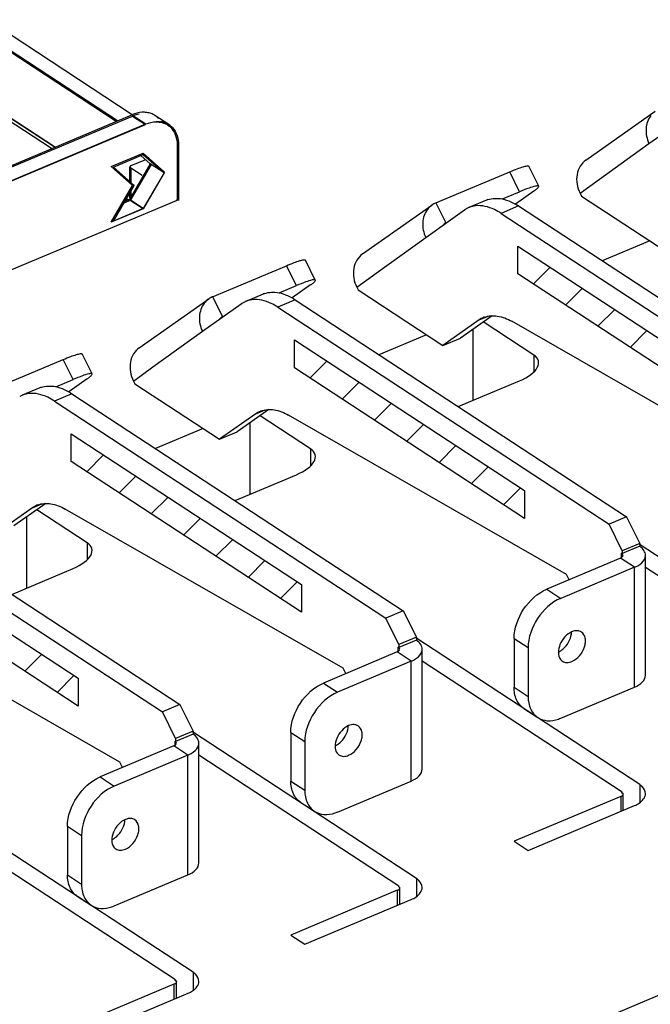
# Model space of a CAD drawing. Header units: millimetres. Extents: x 0 to 4620, y -1280 to 3267.
# Tile 97 of 103: x 3404 to 3481, y 1992 to 2112. Entities that reach past the tile are written whole.
import ezdxf

# ---------------------------------------------------------------- set-up
doc = ezdxf.new("R2010")
doc.units = ezdxf.units.MM
doc.header["$LTSCALE"] = 254.1
doc.layers.get('0').update_dxf_attribs({"linetype": 'CONTINUOUS'})
doc.layers.add('03___PRT_ALL_CURVES', color=7, linetype='CONTINUOUS')

msp = doc.modelspace()

# ---------------------------------------------------------------- linework, layer by layer
at = {"color": 7, "linetype": 'Continuous'}
for p, q in [((3389.14, 2119.37), (3417.8, 2100.58)), ((3415.84, 2099.71), (3393.33, 2114.47)), ((3407.93, 2096.38), (3384.99, 2111.42)), ((3385.48, 2111.55), (3408.35, 2096.56)), ((3394.42, 2090.52), (3417.83, 2100.37)), ((3417.83, 2100.37), (3419.4, 2099.34)), ((3417.52, 2092.33), (3417.52, 2094.14)), ((3420.13, 2094.46), (3417.56, 2090.04)), ((3417.67, 2094.3), (3419.45, 2095.05)), ((3419.02, 2093.08), (3417.61, 2094.01)), ((3417.61, 2094.01), (3417.61, 2092.25)), ((3417.33, 2090.67), (3417.52, 2090.55)), ((3417.52, 2090.32), (3417.52, 2091)), ((3417.61, 2091.15), (3417.61, 2090.47)), ((3392.54, 2077.15), (3423.2, 2090.05)), ((3417.56, 2090.04), (3416.77, 2089.71)), ((3417.05, 2090.19), (3417.19, 2090.1)), ((3419.12, 2089.01), (3417.56, 2090.04)), ((3481.1, 2085.09), (3475.29, 2082.64)), ((3464.97, 2084.45), (3493.11, 2066.01)), ((3464.97, 2081.05), (3464.97, 2084.45)), ((3493.11, 2062.6), (3464.97, 2081.05)), ((3466.92, 2071.11), (3460.74, 2075.16)), ((3459.47, 2074.26), (3459.47, 2065.54)), ((3437.66, 2072.96), (3465.79, 2054.51)), ((3437.66, 2069.55), (3437.66, 2072.96)), ((3453.79, 2073.6), (3447.97, 2071.15)), ((3466.92, 2071.11), (3466.92, 2069.03)), ((3465.79, 2051.11), (3437.66, 2069.55)), ((3457.68, 2064.79), (3465.18, 2067.94)), ((3439.6, 2059.62), (3433.43, 2063.66)), ((3426.47, 2062.11), (3420.66, 2059.66)), ((3432.16, 2062.77), (3432.16, 2054.05)), ((3410.34, 2061.47), (3438.48, 2043.02)), ((3410.34, 2058.06), (3410.34, 2061.47)), ((3439.6, 2059.62), (3439.6, 2057.54)), ((2881.21, 1739.87), (3638.23, 2058.38)), ((3438.48, 2039.62), (3410.34, 2058.06)), ((3430.37, 2053.29), (3437.87, 2056.45)), ((3465.79, 2054.51), (3465.79, 2051.11)), ((3412.29, 2048.12), (3406.11, 2052.17)), ((3404.84, 2051.28), (3404.84, 2042.55)), ((3383.03, 2049.97), (3411.16, 2031.53)), ((3412.29, 2048.12), (3412.29, 2046.04)), ((3507.19, 2030.01), (3479.81, 2047.96)), ((3411.16, 2028.12), (3383.03, 2046.57)), ((3403.05, 2041.8), (3410.55, 2044.96)), ((3480.57, 2045.15), (3505.04, 2029.11)), ((3438.48, 2043.02), (3438.48, 2039.62)), ((3479.87, 2018.52), (3452.49, 2036.47)), ((3453.26, 2033.66), (3477.73, 2017.61)), ((3411.16, 2031.53), (3411.16, 2028.12)), ((3452.56, 2007.02), (3425.18, 2024.97)), ((3425.94, 2022.16), (3450.41, 2006.12)), ((3479.87, 2018.52), (3479.87, 2016.3)), ((3477.54, 2017.07), (3464.51, 2011.59)), ((3477.54, 2017.07), (3477.54, 2015.22)), ((3477.84, 2015.35), (3477.84, 2017.4)), ((3466.22, 2010.46), (3479.25, 2015.94)), ((3425.24, 1995.53), (3397.86, 2013.48)), ((3464.51, 2011.59), (3466.22, 2010.46)), ((3398.63, 2010.67), (3423.1, 1994.63)), ((3452.56, 2007.02), (3452.56, 2004.8)), ((3450.22, 2005.58), (3437.19, 2000.09)), ((3450.22, 2005.58), (3450.22, 2003.73)), ((3450.52, 2003.86), (3450.52, 2005.91)), ((3438.91, 1998.97), (3451.93, 2004.45)), ((3437.19, 2000.09), (3438.91, 1998.97)), ((3425.24, 1995.53), (3425.24, 1993.31)), ((3422.9, 1994.08), (3409.88, 1988.6)), ((3422.9, 1994.08), (3422.9, 1992.24)), ((3423.21, 1992.37), (3423.21, 1994.41)), ((3411.59, 1987.48), (3424.62, 1992.96))]:
    msp.add_line(p, q, dxfattribs=at)
at = {"color": 6, "linetype": 'Continuous'}
for p, q in [((3416.01, 2099.78), (3393.37, 2114.62)), ((3385.36, 2111.67), (3408.39, 2096.57)), ((3394.35, 2090.67), (3417.76, 2100.52)), ((3417.76, 2100.52), (3419.47, 2099.4)), ((3422.28, 2099.32), (3420.57, 2100.44)), ((3473.29, 2094.98), (3481.78, 2100.97)), ((3481, 2097.01), (3485.75, 2100.36)), ((3396.06, 2089.55), (3419.47, 2099.4)), ((3423.35, 2096.8), (3423.47, 2096.72)), ((3423.47, 2096.72), (3423.47, 2090.05)), ((3474.95, 2092.64), (3481, 2097.01)), ((3415.49, 2094.11), (3419.15, 2095.65)), ((3418.86, 2095.53), (3419.98, 2094.54)), ((3419.15, 2095.65), (3419.05, 2095.72)), ((3419.15, 2095.65), (3421.69, 2093.42)), ((3419.98, 2094.54), (3417.44, 2090.17)), ((3421.69, 2093.42), (3419.98, 2094.54)), ((3467.51, 2091.78), (3466.3, 2094.22)), ((3418.03, 2091.88), (3415.49, 2094.11)), ((3421.69, 2093.42), (3419.15, 2089.05)), ((3454.94, 2089.74), (3463.97, 2093.54)), ((3465.18, 2091.1), (3463.97, 2093.54)), ((3415.49, 2087.51), (3418.03, 2091.88)), ((3418.03, 2091.88), (3417.9, 2091.97)), ((3472.57, 2090.92), (3474.95, 2092.64)), ((3417.35, 2090.7), (3417.52, 2090.59)), ((3463.09, 2090.22), (3465.18, 2091.1)), ((3466.92, 2091.18), (3464.66, 2089.59)), ((3472.57, 2090.92), (3472.73, 2090.58)), ((3472.73, 2090.58), (3483.11, 2083.77)), ((3417.44, 2090.17), (3416.91, 2089.95)), ((3417.09, 2090.26), (3417.27, 2090.15)), ((3419.15, 2089.05), (3417.44, 2090.17)), ((3445.98, 2083.49), (3454.46, 2089.48)), ((3454.94, 2089.74), (3456.15, 2087.3)), ((3461.12, 2090.08), (3458.98, 2089.18)), ((3465.05, 2089.36), (3462.91, 2088.46)), ((3465.05, 2089.36), (3505.58, 2062.79)), ((3419.15, 2089.05), (3415.49, 2087.51)), ((3453.69, 2085.52), (3458.43, 2088.87)), ((3462.91, 2088.46), (3503.44, 2061.89)), ((3415.49, 2087.51), (3415.36, 2087.59)), ((3455.96, 2087.16), (3456.15, 2087.3)), ((3456.15, 2087.3), (3456.3, 2087.36)), ((3447.63, 2081.14), (3453.69, 2085.52)), ((3440.19, 2080.29), (3438.98, 2082.73)), ((3427.63, 2078.25), (3436.66, 2082.05)), ((3437.87, 2079.61), (3436.66, 2082.05)), ((3445.25, 2079.42), (3447.63, 2081.14)), ((3439.6, 2079.69), (3437.35, 2078.1)), ((3433.81, 2078.58), (3431.67, 2077.68)), ((3435.77, 2078.73), (3437.87, 2079.61)), ((3445.25, 2079.42), (3445.42, 2079.08)), ((3445.42, 2079.08), (3455.8, 2072.28)), ((3418.66, 2072), (3427.15, 2077.99)), ((3426.37, 2074.03), (3431.12, 2077.38)), ((3427.63, 2078.25), (3428.84, 2075.81)), ((3437.73, 2077.87), (3435.59, 2076.97)), ((3437.73, 2077.87), (3478.26, 2051.3)), ((3435.59, 2076.97), (3476.12, 2050.4)), ((3428.64, 2075.67), (3428.84, 2075.81)), ((3428.84, 2075.81), (3428.98, 2075.87)), ((3460.23, 2075.41), (3455.8, 2072.28)), ((3461.84, 2075.93), (3457.94, 2073.18)), ((3460.23, 2075.41), (3461.35, 2075.88)), ((3498.22, 2055.74), (3464.23, 2075.24)), ((3420.32, 2069.65), (3426.37, 2074.03)), ((3455.8, 2072.28), (3457.94, 2073.18)), ((3412.88, 2068.79), (3411.67, 2071.24)), ((3400.31, 2066.76), (3409.34, 2070.56)), ((3410.55, 2068.12), (3409.34, 2070.56)), ((3417.94, 2067.93), (3420.32, 2069.65)), ((3408.46, 2067.23), (3410.55, 2068.12)), ((3412.29, 2068.2), (3410.03, 2066.61)), ((3417.94, 2067.93), (3418.1, 2067.59)), ((3406.49, 2067.09), (3404.35, 2066.19)), ((3418.1, 2067.59), (3428.48, 2060.79)), ((3410.42, 2066.37), (3408.28, 2065.47)), ((3408.28, 2065.47), (3448.81, 2038.9)), ((3410.42, 2066.37), (3450.95, 2039.8)), ((3434.52, 2064.44), (3430.62, 2061.69)), ((3432.92, 2063.92), (3434.04, 2064.39)), ((3432.92, 2063.92), (3428.48, 2060.79)), ((3470.91, 2044.25), (3436.91, 2063.74)), ((3428.48, 2060.79), (3430.62, 2061.69)), ((3383.1, 2054.88), (3423.63, 2028.31)), ((3380.96, 2053.98), (3421.49, 2027.41)), ((3405.6, 2052.42), (3401.17, 2049.29)), ((3407.21, 2052.94), (3403.31, 2050.19)), ((3405.6, 2052.42), (3406.72, 2052.89)), ((3443.59, 2032.76), (3409.6, 2052.25)), ((3478.26, 2051.3), (3476.12, 2050.4)), ((3478.26, 2051.3), (3479.87, 2048.05)), ((3477.73, 2047.15), (3476.12, 2050.4)), ((3479.87, 2048.05), (3477.73, 2047.15)), ((3479.87, 2047.69), (3477.73, 2046.79)), ((3477.73, 2047.15), (3477.73, 2046.79)), ((3479.87, 2048.05), (3479.87, 2047.69)), ((3477.53, 2046.24), (3468.5, 2042.44)), ((3479.24, 2045.12), (3477.53, 2046.24)), ((3477.73, 2046.79), (3477.66, 2046.84)), ((3477.66, 2046.31), (3477.66, 2046.84)), ((3480.57, 2031.9), (3480.57, 2046.57)), ((3479.24, 2045.12), (3470.21, 2041.32)), ((3479.24, 2030.45), (3479.24, 2045.12)), ((3471.23, 2043.59), (3470.91, 2044.25)), ((3468.5, 2042.44), (3470.21, 2041.32)), ((3416.28, 2021.26), (3382.28, 2040.76)), ((3450.95, 2039.8), (3448.81, 2038.9)), ((3450.42, 2035.66), (3448.81, 2038.9)), ((3450.95, 2039.8), (3452.55, 2036.56)), ((3452.55, 2036.56), (3450.42, 2035.66)), ((3452.55, 2036.56), (3452.55, 2036.2)), ((3464.5, 2036.4), (3466.22, 2035.28)), ((3464.5, 2036.4), (3464.5, 2030.45)), ((3450.42, 2035.3), (3450.34, 2035.35)), ((3450.34, 2034.82), (3450.34, 2035.35)), ((3452.55, 2036.2), (3450.42, 2035.3)), ((3450.42, 2035.66), (3450.42, 2035.3)), ((3453.26, 2020.41), (3453.26, 2035.08)), ((3466.22, 2035.28), (3466.22, 2029.32)), ((3450.22, 2034.75), (3441.19, 2030.95)), ((3451.93, 2033.62), (3450.22, 2034.75)), ((3451.93, 2033.62), (3442.9, 2029.83)), ((3443.92, 2032.1), (3443.59, 2032.76)), ((3451.93, 2018.95), (3451.93, 2033.62)), ((3441.19, 2030.95), (3442.9, 2029.83)), ((3464.5, 2030.45), (3466.22, 2029.32)), ((3470.21, 2026.65), (3479.24, 2030.45)), ((3423.63, 2028.31), (3421.49, 2027.41)), ((3423.63, 2028.31), (3425.24, 2025.07)), ((3465.69, 2027.85), (3467.41, 2026.72)), ((3423.1, 2024.17), (3421.49, 2027.41)), ((3425.24, 2025.07), (3423.1, 2024.17)), ((3425.24, 2024.7), (3423.1, 2023.8)), ((3425.24, 2025.07), (3425.24, 2024.7)), ((3437.19, 2024.91), (3438.9, 2023.79)), ((3437.19, 2024.91), (3437.19, 2018.95)), ((3422.9, 2023.25), (3413.87, 2019.46)), ((3424.61, 2022.13), (3422.9, 2023.25)), ((3423.1, 2023.8), (3423.03, 2023.85)), ((3423.03, 2023.32), (3423.03, 2023.85)), ((3423.1, 2024.17), (3423.1, 2023.8)), ((3425.94, 2008.92), (3425.94, 2023.59)), ((3438.9, 2023.79), (3438.9, 2017.83)), ((3424.61, 2022.13), (3415.58, 2018.33)), ((3424.61, 2007.46), (3424.61, 2022.13)), ((3416.6, 2020.61), (3416.28, 2021.26)), ((3413.87, 2019.46), (3415.58, 2018.33)), ((3437.19, 2018.95), (3438.9, 2017.83)), ((3442.9, 2015.15), (3451.93, 2018.95)), ((3438.38, 2016.35), (3440.09, 2015.23)), ((3409.87, 2013.42), (3411.59, 2012.29)), ((3409.87, 2013.42), (3409.87, 2007.46)), ((3411.59, 2012.29), (3411.59, 2006.34)), ((3409.87, 2007.46), (3411.59, 2006.34)), ((3415.58, 2003.66), (3424.61, 2007.46)), ((3411.06, 2004.86), (3412.78, 2003.74))]:
    msp.add_line(p, q, dxfattribs=at)
at = {"color": 3, "linetype": 'Continuous'}
for p, q in [((3395.98, 2089.49), (3419.4, 2099.34)), ((3423.3, 2096.73), (3423.3, 2090.05)), ((3415.22, 2094.18), (3419.12, 2095.82)), ((3419.12, 2095.82), (3421.74, 2093.52)), ((3417.84, 2091.88), (3415.22, 2094.18)), ((3421.74, 2093.52), (3419.12, 2089.01)), ((3415.22, 2087.37), (3417.84, 2091.88)), ((3419.12, 2089.01), (3415.22, 2087.37))]:
    msp.add_line(p, q, dxfattribs=at)
at = {"color": 2, "linetype": 'Continuous'}
for p, q in [((3466.86, 2079.81), (3468.92, 2081.86)), ((3470.81, 2077.22), (3472.87, 2079.28)), ((3474.76, 2074.63), (3476.81, 2076.69)), ((3478.7, 2072.05), (3480.76, 2074.1)), ((3439.55, 2068.31), (3441.61, 2070.37)), ((3443.5, 2065.73), (3445.55, 2067.78)), ((3447.44, 2063.14), (3449.5, 2065.2)), ((3451.39, 2060.55), (3453.44, 2062.61)), ((3455.34, 2057.97), (3457.39, 2060.02)), ((3412.23, 2056.82), (3414.29, 2058.88)), ((3459.28, 2055.38), (3461.34, 2057.43)), ((3416.18, 2054.23), (3418.24, 2056.29)), ((3463.23, 2052.79), (3465.28, 2054.85)), ((3420.13, 2051.65), (3422.18, 2053.7)), ((3424.07, 2049.06), (3426.13, 2051.12)), ((3428.02, 2046.47), (3430.08, 2048.53)), ((3431.97, 2043.89), (3434.02, 2045.94)), ((3435.91, 2041.3), (3437.97, 2043.35)), ((3404.65, 2032.39), (3406.71, 2034.45)), ((3408.6, 2029.81), (3410.65, 2031.86))]:
    msp.add_line(p, q, dxfattribs=at)
at = {"color": 6, "linetype": 'Continuous'}
for centre, radius, start, end in [((3419.31, 2098.52), 2.3, 56.7968, 69.6011), ((3419.32, 2098.54), 2.27, 54.1484, 56.7459), ((3419.3, 2098.51), 2.31, 42.806, 54.1024), ((3420.95, 2097.17), 2.54, 74.0897, 82.3667), ((3420.99, 2097.32), 2.38, 69.6049, 74.0415), ((3421.02, 2097.39), 2.3, 59.3609, 69.604), ((3421.03, 2097.42), 2.27, 56.7463, 59.3273), ((3421.01, 2097.39), 2.31, 42.8086, 56.6788), ((3455.91, 2087.43), 2.51, 125.1688, 127.909), ((3455.93, 2087.41), 2.53, 114.275, 125.1472), ((3455.93, 2087.4), 2.54, 112.8167, 114.2728), ((3460.11, 2086.5), 2.9, 104.2364, 110.7185), ((3460.13, 2086.38), 3.02, 96.7013, 104.2031), ((3462.24, 2087.43), 2.87, 109.4882, 112.8136), ((3460.16, 2086.43), 2.99, 123.5305, 125.2066), ((3460.13, 2086.47), 2.94, 120.0308, 123.5341), ((3460.1, 2086.52), 2.88, 112.83, 120.0326), ((3460.1, 2086.53), 2.87, 110.7327, 112.8147), ((3456.38, 2086.77), 0.579, 112.8329, 125.0886), ((3434.92, 2075.94), 2.87, 109.4882, 112.8136), ((3428.59, 2075.94), 2.51, 125.1688, 127.909), ((3428.61, 2075.92), 2.53, 114.275, 125.1472), ((3428.61, 2075.91), 2.54, 112.8167, 114.2728), ((3432.84, 2074.93), 2.99, 123.5305, 125.2066), ((3432.82, 2074.97), 2.94, 120.0308, 123.5341), ((3432.79, 2075.02), 2.88, 112.83, 120.0326), ((3432.78, 2075.04), 2.87, 110.7327, 112.8147), ((3432.79, 2075.01), 2.9, 104.2364, 110.7185), ((3432.82, 2074.89), 3.02, 96.7013, 104.2031), ((3429.06, 2075.28), 0.579, 112.8329, 125.0886), ((3461.88, 2073.08), 2.85, 112.8857, 125.2393), ((3461.85, 2073.13), 2.8, 110.7031, 112.815), ((3405.5, 2063.4), 3.02, 96.7013, 104.2031), ((3407.61, 2064.45), 2.87, 109.4882, 112.8136), ((3405.47, 2063.53), 2.88, 112.83, 120.0326), ((3405.47, 2063.55), 2.87, 110.7327, 112.8147), ((3405.48, 2063.52), 2.9, 104.2364, 110.7185), ((3434.56, 2061.59), 2.85, 112.8857, 125.2393), ((3434.54, 2061.63), 2.8, 110.7031, 112.815), ((3407.25, 2050.09), 2.85, 112.8857, 125.2393), ((3407.22, 2050.14), 2.8, 110.7031, 112.815), ((3479.56, 2046.58), 1.01, 346.3283, 353.2675), ((3479.59, 2046.57), 0.987, 353.2898, 359.9937), ((3469.37, 2037.24), 2.16, 352.7745, 358.9189), ((3452.27, 2035.08), 0.987, 353.2898, 359.9937), ((3452.25, 2035.08), 1.01, 346.3283, 353.2675), ((3468.65, 2028.62), 2.27, 230.0506, 234.3002), ((3468.65, 2028.61), 2.26, 234.3035, 236.7499), ((3468.47, 2030.78), 4.48, 288.9329, 292.8425), ((3442.05, 2025.74), 2.16, 352.7745, 358.9189), ((3424.93, 2023.59), 1.01, 346.3283, 353.2675), ((3424.96, 2023.59), 0.987, 353.2898, 359.9937), ((3441.34, 2017.13), 2.27, 230.0506, 234.3002), ((3441.33, 2017.12), 2.26, 234.3035, 236.7499), ((3441.16, 2019.29), 4.48, 288.9329, 292.8425), ((3414.74, 2014.25), 2.16, 352.7745, 358.9189), ((3414.02, 2005.64), 2.27, 230.0506, 234.3002), ((3414.02, 2005.63), 2.26, 234.3035, 236.7499), ((3413.84, 2007.79), 4.48, 288.9329, 292.8425)]:
    msp.add_arc(centre, radius, start, end, dxfattribs=at)
at = {"color": 3, "linetype": 'Continuous'}
msp.add_arc((3420.93, 2097.42), 2.21, 56.7546, 62.3439, dxfattribs=at)
at = {"color": 7, "linetype": 'Continuous'}
for centre in [(3462.92, 2069.43), (3435.61, 2057.93), (3408.29, 2046.44)]:
    msp.add_ellipse(centre, major_axis=(4.57, 0.92), ratio=0.447279, start_param=5.138283, end_param=6.709079, dxfattribs=at)
at = {"color": 6, "linetype": 'Continuous'}
for points in [[(3419, 2100.83), (3418.57, 2100.8), (3418.15, 2100.68), (3417.76, 2100.52)], [(3419.57, 2100.81), (3419.38, 2100.83), (3419.19, 2100.84), (3419, 2100.83)], [(3420.11, 2100.67), (3419.94, 2100.74), (3419.76, 2100.78), (3419.57, 2100.81)], [(3419.47, 2099.4), (3419.86, 2099.56), (3420.29, 2099.67), (3420.71, 2099.7)], [(3420.71, 2099.7), (3420.9, 2099.72), (3421.1, 2099.71), (3421.29, 2099.68)], [(3422.71, 2098.96), (3422.83, 2098.83), (3422.94, 2098.67), (3423.03, 2098.52)], [(3423.03, 2098.52), (3423.23, 2098.17), (3423.36, 2097.78), (3423.42, 2097.39)], [(3423.42, 2097.39), (3423.45, 2097.17), (3423.47, 2096.94), (3423.47, 2096.72)], [(3454.37, 2089.41), (3454.2, 2089.27), (3454.04, 2089.12), (3453.91, 2088.94)], [(3456.05, 2087.24), (3455.98, 2087.2), (3455.93, 2087.14), (3455.89, 2087.07)], [(3427.05, 2077.92), (3426.88, 2077.78), (3426.73, 2077.62), (3426.59, 2077.45)], [(3428.73, 2075.75), (3428.67, 2075.7), (3428.61, 2075.65), (3428.57, 2075.58)], [(3480.46, 2046.09), (3480.49, 2046.17), (3480.53, 2046.25), (3480.55, 2046.34)], [(3472.75, 2037.19), (3472.66, 2037.24), (3472.57, 2037.28), (3472.48, 2037.31)], [(3453.14, 2034.6), (3453.18, 2034.68), (3453.21, 2034.76), (3453.23, 2034.84)], [(3470.18, 2033.84), (3470.25, 2033.76), (3470.32, 2033.68), (3470.41, 2033.63)], [(3466.86, 2027.22), (3466.96, 2027.1), (3467.07, 2026.98), (3467.19, 2026.88)], [(3445.43, 2025.7), (3445.35, 2025.75), (3445.26, 2025.79), (3445.16, 2025.82)], [(3425.83, 2023.11), (3425.86, 2023.19), (3425.9, 2023.27), (3425.92, 2023.35)], [(3442.87, 2022.35), (3442.93, 2022.26), (3443.01, 2022.19), (3443.1, 2022.13)], [(3439.55, 2015.73), (3439.65, 2015.61), (3439.76, 2015.49), (3439.88, 2015.39)], [(3418.12, 2014.2), (3418.03, 2014.26), (3417.94, 2014.3), (3417.85, 2014.33)], [(3415.55, 2010.85), (3415.62, 2010.77), (3415.69, 2010.7), (3415.78, 2010.64)], [(3412.23, 2004.24), (3412.33, 2004.11), (3412.44, 2004), (3412.56, 2003.9)]]:
    msp.add_open_spline(points, degree=3, dxfattribs=at)
at = {"color": 7, "linetype": 'Continuous'}
msp.add_open_spline([(3418.66, 2100.62), (3418.38, 2100.57), (3418.1, 2100.48), (3417.83, 2100.37)], degree=3, dxfattribs=at)
at = {"color": 6, "linetype": 'Continuous'}
for points, knots in [([(3481.22, 2100.43), (3480.88, 2099.98), (3480.48, 2098.78), (3480.74, 2097.58), (3481, 2097.01)], [0, 0, 0, 0, 0.47786, 1, 1, 1, 1]), ([(3463.97, 2093.54), (3464.28, 2093.67), (3464.82, 2093.89), (3465.53, 2094.14), (3465.98, 2094.25), (3466.21, 2094.27), (3466.28, 2094.24), (3466.3, 2094.22)], [0, 0, 0, 0, 0.404833, 0.715492, 0.914162, 0.969465, 1, 1, 1, 1]), ([(3473.29, 2094.98), (3473.01, 2094.78), (3472.51, 2094.25), (3472, 2092.83), (3472.22, 2091.61), (3472.57, 2090.92)], [0, 0, 0, 0, 0.233494, 0.477137, 1, 1, 1, 1]), ([(3467.13, 2091.79), (3466.85, 2091.73), (3466.2, 2091.51), (3465.56, 2091.26), (3465.18, 2091.1)], [0, 0, 0, 0, 0.40343, 1, 1, 1, 1]), ([(3467.35, 2091.82), (3467.33, 2091.82), (3467.26, 2091.81), (3467.18, 2091.8), (3467.13, 2091.79)], [0, 0, 0, 0, 0.210477, 1, 1, 1, 1]), ([(3467.51, 2091.78), (3467.5, 2091.79), (3467.46, 2091.83), (3467.39, 2091.82), (3467.35, 2091.82)], [0, 0, 0, 0, 0.167818, 1, 1, 1, 1]), ([(3467.39, 2091.57), (3467.43, 2091.6), (3467.49, 2091.66), (3467.52, 2091.75), (3467.51, 2091.78)], [0, 0, 0, 0, 0.655332, 1, 1, 1, 1]), ([(3466.92, 2091.18), (3466.97, 2091.22), (3467.13, 2091.34), (3467.29, 2091.47), (3467.39, 2091.57)], [0, 0, 0, 0, 0.305982, 1, 1, 1, 1]), ([(3462.91, 2088.46), (3462.65, 2088.63), (3461.7, 2089.18), (3460.56, 2089.48), (3459.78, 2089.38)], [0, 0, 0, 0, 0.284553, 1, 1, 1, 1]), ([(3461.28, 2090.14), (3461.84, 2090.33), (3463.23, 2090.35), (3464.44, 2089.75), (3465.05, 2089.36)], [0, 0, 0, 0, 0.452057, 1, 1, 1, 1]), ([(3453.91, 2088.94), (3453.56, 2088.49), (3453.16, 2087.29), (3453.43, 2086.08), (3453.69, 2085.52)], [0, 0, 0, 0, 0.47786, 1, 1, 1, 1]), ([(3445.98, 2083.49), (3445.69, 2083.29), (3445.2, 2082.75), (3444.68, 2081.34), (3444.91, 2080.12), (3445.25, 2079.42)], [0, 0, 0, 0, 0.233494, 0.477137, 1, 1, 1, 1]), ([(3436.66, 2082.05), (3436.96, 2082.18), (3437.51, 2082.4), (3438.21, 2082.65), (3438.67, 2082.76), (3438.89, 2082.78), (3438.97, 2082.75), (3438.98, 2082.73)], [0, 0, 0, 0, 0.404833, 0.715492, 0.914162, 0.969465, 1, 1, 1, 1]), ([(3439.81, 2080.3), (3439.54, 2080.24), (3438.89, 2080.02), (3438.25, 2079.77), (3437.87, 2079.61)], [0, 0, 0, 0, 0.40343, 1, 1, 1, 1]), ([(3439.6, 2079.69), (3439.65, 2079.73), (3439.82, 2079.85), (3439.98, 2079.97), (3440.08, 2080.07)], [0, 0, 0, 0, 0.305982, 1, 1, 1, 1]), ([(3440.03, 2080.33), (3440.02, 2080.33), (3439.94, 2080.32), (3439.87, 2080.31), (3439.81, 2080.3)], [0, 0, 0, 0, 0.210477, 1, 1, 1, 1]), ([(3440.19, 2080.29), (3440.19, 2080.29), (3440.14, 2080.34), (3440.08, 2080.33), (3440.03, 2080.33)], [0, 0, 0, 0, 0.167818, 1, 1, 1, 1]), ([(3440.08, 2080.07), (3440.11, 2080.11), (3440.17, 2080.17), (3440.2, 2080.26), (3440.19, 2080.29)], [0, 0, 0, 0, 0.655332, 1, 1, 1, 1]), ([(3433.96, 2078.64), (3434.52, 2078.84), (3435.92, 2078.86), (3437.13, 2078.26), (3437.73, 2077.87)], [0, 0, 0, 0, 0.452057, 1, 1, 1, 1]), ([(3426.59, 2077.45), (3426.25, 2077), (3425.85, 2075.8), (3426.11, 2074.59), (3426.37, 2074.03)], [0, 0, 0, 0, 0.47786, 1, 1, 1, 1]), ([(3435.59, 2076.97), (3435.33, 2077.14), (3434.39, 2077.69), (3433.25, 2077.98), (3432.47, 2077.89)], [0, 0, 0, 0, 0.284553, 1, 1, 1, 1]), ([(3460.87, 2075.74), (3461.36, 2075.93), (3462.58, 2076.01), (3463.68, 2075.55), (3464.23, 2075.24)], [0, 0, 0, 0, 0.457679, 1, 1, 1, 1]), ([(3409.34, 2070.56), (3409.65, 2070.69), (3410.19, 2070.91), (3410.9, 2071.15), (3411.35, 2071.27), (3411.58, 2071.29), (3411.65, 2071.26), (3411.67, 2071.24)], [0, 0, 0, 0, 0.404833, 0.715492, 0.914162, 0.969465, 1, 1, 1, 1]), ([(3418.66, 2072), (3418.38, 2071.8), (3417.88, 2071.26), (3417.37, 2069.84), (3417.59, 2068.63), (3417.94, 2067.93)], [0, 0, 0, 0, 0.233494, 0.477137, 1, 1, 1, 1]), ([(3412.72, 2068.84), (3412.7, 2068.84), (3412.63, 2068.83), (3412.55, 2068.82), (3412.5, 2068.8)], [0, 0, 0, 0, 0.210477, 1, 1, 1, 1]), ([(3412.88, 2068.79), (3412.87, 2068.8), (3412.83, 2068.84), (3412.76, 2068.84), (3412.72, 2068.84)], [0, 0, 0, 0, 0.167818, 1, 1, 1, 1]), ([(3412.5, 2068.8), (3412.22, 2068.75), (3411.57, 2068.53), (3410.93, 2068.27), (3410.55, 2068.12)], [0, 0, 0, 0, 0.40343, 1, 1, 1, 1]), ([(3412.29, 2068.2), (3412.34, 2068.24), (3412.5, 2068.35), (3412.66, 2068.48), (3412.76, 2068.58)], [0, 0, 0, 0, 0.305982, 1, 1, 1, 1]), ([(3412.76, 2068.58), (3412.8, 2068.62), (3412.86, 2068.68), (3412.89, 2068.77), (3412.88, 2068.79)], [0, 0, 0, 0, 0.655332, 1, 1, 1, 1]), ([(3408.28, 2065.47), (3408.02, 2065.65), (3407.07, 2066.19), (3405.93, 2066.49), (3405.15, 2066.4)], [0, 0, 0, 0, 0.284553, 1, 1, 1, 1]), ([(3406.65, 2067.15), (3407.21, 2067.35), (3408.6, 2067.37), (3409.81, 2066.77), (3410.42, 2066.37)], [0, 0, 0, 0, 0.452057, 1, 1, 1, 1]), ([(3433.55, 2064.25), (3434.05, 2064.44), (3435.27, 2064.52), (3436.37, 2064.06), (3436.91, 2063.74)], [0, 0, 0, 0, 0.457679, 1, 1, 1, 1]), ([(3406.24, 2052.76), (3406.73, 2052.95), (3407.95, 2053.02), (3409.05, 2052.56), (3409.6, 2052.25)], [0, 0, 0, 0, 0.457679, 1, 1, 1, 1]), ([(3480.57, 2046.57), (3480.57, 2046.78), (3480.42, 2047.23), (3480.07, 2047.55), (3479.87, 2047.69)], [0, 0, 0, 0, 0.452411, 1, 1, 1, 1]), ([(3477.53, 2046.24), (3477.57, 2046.26), (3477.71, 2046.33), (3477.84, 2046.47), (3477.83, 2046.57)], [0, 0, 0, 0, 0.312388, 1, 1, 1, 1]), ([(3477.83, 2046.57), (3477.83, 2046.63), (3477.8, 2046.71), (3477.74, 2046.77), (3477.73, 2046.79)], [0, 0, 0, 0, 0.719478, 1, 1, 1, 1]), ([(3479.24, 2045.12), (3479.38, 2045.18), (3479.85, 2045.4), (3480.29, 2045.76), (3480.46, 2046.09)], [0, 0, 0, 0, 0.291241, 1, 1, 1, 1]), ([(3464.5, 2036.4), (3464.5, 2037.66), (3465.42, 2040.14), (3467.35, 2041.96), (3468.5, 2042.44)], [0, 0, 0, 0, 0.5007, 1, 1, 1, 1]), ([(3470.21, 2041.32), (3469.06, 2040.83), (3467.13, 2039.02), (3466.22, 2036.53), (3466.22, 2035.28)], [0, 0, 0, 0, 0.4993, 1, 1, 1, 1]), ([(3471.58, 2037.22), (3471.26, 2037.09), (3470.66, 2036.62), (3469.93, 2035.53), (3469.81, 2034.32), (3470.18, 2033.84)], [0, 0, 0, 0, 0.261532, 0.543527, 1, 1, 1, 1]), ([(3469.92, 2034.74), (3470.12, 2034.84), (3470.9, 2035.36), (3471.42, 2036.26), (3471.51, 2036.96)], [0, 0, 0, 0, 0.240993, 1, 1, 1, 1]), ([(3472.48, 2037.31), (3472.41, 2037.33), (3472.11, 2037.38), (3471.8, 2037.31), (3471.58, 2037.22)], [0, 0, 0, 0, 0.231284, 1, 1, 1, 1]), ([(3471.58, 2033.6), (3471.94, 2033.75), (3472.58, 2034.27), (3473.09, 2035.14), (3473.25, 2035.91), (3473.24, 2036.57), (3472.99, 2037.03), (3472.75, 2037.19)], [0, 0, 0, 0, 0.265542, 0.549012, 0.681724, 0.801412, 1, 1, 1, 1]), ([(3450.22, 2034.75), (3450.26, 2034.77), (3450.39, 2034.83), (3450.52, 2034.97), (3450.52, 2035.08)], [0, 0, 0, 0, 0.312388, 1, 1, 1, 1]), ([(3450.52, 2035.08), (3450.52, 2035.14), (3450.48, 2035.22), (3450.43, 2035.28), (3450.41, 2035.29)], [0, 0, 0, 0, 0.719478, 1, 1, 1, 1]), ([(3453.26, 2035.08), (3453.26, 2035.28), (3453.1, 2035.74), (3452.76, 2036.05), (3452.55, 2036.2)], [0, 0, 0, 0, 0.452411, 1, 1, 1, 1]), ([(3451.93, 2033.62), (3452.07, 2033.68), (3452.54, 2033.91), (3452.97, 2034.27), (3453.14, 2034.6)], [0, 0, 0, 0, 0.291241, 1, 1, 1, 1]), ([(3470.41, 2033.63), (3470.57, 2033.52), (3470.98, 2033.41), (3471.38, 2033.51), (3471.58, 2033.6)], [0, 0, 0, 0, 0.465053, 1, 1, 1, 1]), ([(3479.24, 2030.45), (3479.6, 2030.6), (3480.22, 2030.94), (3480.57, 2031.61), (3480.57, 2031.9)], [0, 0, 0, 0, 0.57195, 1, 1, 1, 1]), ([(3437.19, 2024.91), (3437.19, 2026.16), (3438.1, 2028.65), (3440.03, 2030.46), (3441.19, 2030.95)], [0, 0, 0, 0, 0.5007, 1, 1, 1, 1]), ([(3465.69, 2027.85), (3465.31, 2028.1), (3464.66, 2028.91), (3464.5, 2029.92), (3464.5, 2030.45)], [0, 0, 0, 0, 0.464272, 1, 1, 1, 1]), ([(3442.9, 2029.83), (3441.75, 2029.34), (3439.82, 2027.52), (3438.9, 2025.04), (3438.9, 2023.79)], [0, 0, 0, 0, 0.4993, 1, 1, 1, 1]), ([(3466.22, 2029.32), (3466.22, 2029.12), (3466.26, 2028.38), (3466.53, 2027.64), (3466.86, 2027.22)], [0, 0, 0, 0, 0.274355, 1, 1, 1, 1]), ([(3467.41, 2026.72), (3467.75, 2026.5), (3468.62, 2026.23), (3469.49, 2026.39), (3469.93, 2026.54)], [0, 0, 0, 0, 0.469718, 1, 1, 1, 1]), ([(3444.26, 2025.73), (3443.94, 2025.59), (3443.35, 2025.13), (3442.62, 2024.04), (3442.49, 2022.83), (3442.87, 2022.35)], [0, 0, 0, 0, 0.261532, 0.543527, 1, 1, 1, 1]), ([(3442.61, 2023.25), (3442.81, 2023.34), (3443.59, 2023.86), (3444.11, 2024.77), (3444.2, 2025.47)], [0, 0, 0, 0, 0.240993, 1, 1, 1, 1]), ([(3445.16, 2025.82), (3445.1, 2025.84), (3444.79, 2025.89), (3444.48, 2025.82), (3444.26, 2025.73)], [0, 0, 0, 0, 0.231284, 1, 1, 1, 1]), ([(3444.26, 2022.1), (3444.62, 2022.25), (3445.27, 2022.77), (3445.77, 2023.65), (3445.94, 2024.42), (3445.92, 2025.08), (3445.67, 2025.54), (3445.43, 2025.7)], [0, 0, 0, 0, 0.265542, 0.549012, 0.681724, 0.801412, 1, 1, 1, 1]), ([(3425.94, 2023.59), (3425.94, 2023.79), (3425.79, 2024.25), (3425.44, 2024.56), (3425.24, 2024.7)], [0, 0, 0, 0, 0.452411, 1, 1, 1, 1]), ([(3422.9, 2023.25), (3422.94, 2023.27), (3423.08, 2023.34), (3423.2, 2023.48), (3423.2, 2023.59)], [0, 0, 0, 0, 0.312388, 1, 1, 1, 1]), ([(3423.2, 2023.59), (3423.2, 2023.65), (3423.17, 2023.73), (3423.11, 2023.79), (3423.1, 2023.8)], [0, 0, 0, 0, 0.719478, 1, 1, 1, 1]), ([(3424.61, 2022.13), (3424.75, 2022.19), (3425.22, 2022.42), (3425.66, 2022.78), (3425.83, 2023.11)], [0, 0, 0, 0, 0.291241, 1, 1, 1, 1]), ([(3443.1, 2022.13), (3443.25, 2022.03), (3443.66, 2021.92), (3444.07, 2022.02), (3444.26, 2022.1)], [0, 0, 0, 0, 0.465053, 1, 1, 1, 1]), ([(3409.87, 2013.42), (3409.87, 2014.67), (3410.79, 2017.16), (3412.72, 2018.97), (3413.87, 2019.46)], [0, 0, 0, 0, 0.5007, 1, 1, 1, 1]), ([(3451.93, 2018.95), (3452.29, 2019.11), (3452.91, 2019.44), (3453.26, 2020.12), (3453.26, 2020.41)], [0, 0, 0, 0, 0.57195, 1, 1, 1, 1]), ([(3415.58, 2018.33), (3414.43, 2017.85), (3412.5, 2016.03), (3411.59, 2013.55), (3411.59, 2012.29)], [0, 0, 0, 0, 0.4993, 1, 1, 1, 1]), ([(3438.38, 2016.35), (3438, 2016.6), (3437.35, 2017.42), (3437.19, 2018.43), (3437.19, 2018.95)], [0, 0, 0, 0, 0.464272, 1, 1, 1, 1]), ([(3438.9, 2017.83), (3438.9, 2017.63), (3438.95, 2016.89), (3439.21, 2016.15), (3439.55, 2015.73)], [0, 0, 0, 0, 0.274355, 1, 1, 1, 1]), ([(3440.09, 2015.23), (3440.43, 2015.01), (3441.3, 2014.74), (3442.18, 2014.9), (3442.61, 2015.05)], [0, 0, 0, 0, 0.469718, 1, 1, 1, 1]), ([(3416.95, 2014.24), (3416.63, 2014.1), (3416.03, 2013.64), (3415.3, 2012.55), (3415.18, 2011.33), (3415.55, 2010.85)], [0, 0, 0, 0, 0.261532, 0.543527, 1, 1, 1, 1]), ([(3415.29, 2011.76), (3415.49, 2011.85), (3416.27, 2012.37), (3416.79, 2013.28), (3416.88, 2013.98)], [0, 0, 0, 0, 0.240993, 1, 1, 1, 1]), ([(3417.85, 2014.33), (3417.78, 2014.34), (3417.48, 2014.4), (3417.17, 2014.33), (3416.95, 2014.24)], [0, 0, 0, 0, 0.231284, 1, 1, 1, 1]), ([(3416.95, 2010.61), (3417.31, 2010.76), (3417.95, 2011.28), (3418.46, 2012.16), (3418.62, 2012.93), (3418.61, 2013.59), (3418.36, 2014.05), (3418.12, 2014.2)], [0, 0, 0, 0, 0.265542, 0.549012, 0.681724, 0.801412, 1, 1, 1, 1]), ([(3415.78, 2010.64), (3415.94, 2010.54), (3416.35, 2010.43), (3416.75, 2010.53), (3416.95, 2010.61)], [0, 0, 0, 0, 0.465053, 1, 1, 1, 1]), ([(3424.61, 2007.46), (3424.97, 2007.61), (3425.59, 2007.95), (3425.94, 2008.62), (3425.94, 2008.92)], [0, 0, 0, 0, 0.57195, 1, 1, 1, 1]), ([(3411.06, 2004.86), (3410.68, 2005.11), (3410.03, 2005.93), (3409.87, 2006.93), (3409.87, 2007.46)], [0, 0, 0, 0, 0.464272, 1, 1, 1, 1]), ([(3411.59, 2006.34), (3411.59, 2006.13), (3411.63, 2005.4), (3411.9, 2004.66), (3412.23, 2004.24)], [0, 0, 0, 0, 0.274355, 1, 1, 1, 1]), ([(3412.78, 2003.74), (3413.12, 2003.51), (3413.99, 2003.25), (3414.86, 2003.4), (3415.3, 2003.55)], [0, 0, 0, 0, 0.469718, 1, 1, 1, 1])]:
    msp.add_open_spline(points, degree=3, knots=knots, dxfattribs=at)
at = {"color": 3, "linetype": 'Continuous'}
for points in [[(3420.5, 2099.63), (3420.75, 2099.66), (3421.01, 2099.65), (3421.27, 2099.61)], [(3421.27, 2099.61), (3421.51, 2099.57), (3421.74, 2099.49), (3421.95, 2099.38)], [(3422.14, 2099.27), (3422.41, 2099.09), (3422.65, 2098.84), (3422.82, 2098.57)], [(3422.82, 2098.57), (3423.01, 2098.27), (3423.14, 2097.94), (3423.21, 2097.6)], [(3423.21, 2097.6), (3423.27, 2097.31), (3423.3, 2097.02), (3423.3, 2096.73)]]:
    msp.add_open_spline(points, degree=3, dxfattribs=at)
at = {"color": 7, "linetype": 'Continuous'}
for points, knots in [([(3417.67, 2094.3), (3417.64, 2094.29), (3417.57, 2094.24), (3417.54, 2094.17), (3417.54, 2094.14)], [0, 0, 0, 0, 0.545554, 1, 1, 1, 1]), ([(3417.54, 2094.14), (3417.54, 2094.11), (3417.55, 2094.06), (3417.59, 2094.02), (3417.61, 2094.01)], [0, 0, 0, 0, 0.471845, 1, 1, 1, 1]), ([(3423.2, 2090.05), (3423.22, 2090.06), (3423.25, 2090.08), (3423.28, 2090.11), (3423.29, 2090.13)], [0, 0, 0, 0, 0.530945, 1, 1, 1, 1]), ([(3423.29, 2090.13), (3423.3, 2090.14), (3423.31, 2090.16), (3423.31, 2090.18), (3423.31, 2090.19)], [0, 0, 0, 0, 0.512564, 1, 1, 1, 1]), ([(3480.58, 2017.4), (3480.58, 2017.72), (3480.33, 2018.16), (3479.98, 2018.44), (3479.87, 2018.52)], [0, 0, 0, 0, 0.707953, 1, 1, 1, 1]), ([(3477.54, 2017.07), (3477.63, 2017.11), (3477.77, 2017.16), (3477.89, 2017.35), (3477.86, 2017.4)], [0, 0, 0, 0, 0.611888, 1, 1, 1, 1]), ([(3477.86, 2017.4), (3477.84, 2017.43), (3477.77, 2017.47), (3477.69, 2017.49), (3477.64, 2017.5)], [0, 0, 0, 0, 0.38189, 1, 1, 1, 1]), ([(3479.25, 2015.94), (3479.44, 2016.03), (3480.03, 2016.32), (3480.58, 2016.94), (3480.58, 2017.4)], [0, 0, 0, 0, 0.311961, 1, 1, 1, 1]), ([(3453.26, 2005.91), (3453.26, 2006.23), (3453.01, 2006.67), (3452.66, 2006.95), (3452.56, 2007.02)], [0, 0, 0, 0, 0.707953, 1, 1, 1, 1]), ([(3450.22, 2005.58), (3450.31, 2005.61), (3450.45, 2005.67), (3450.58, 2005.86), (3450.54, 2005.91)], [0, 0, 0, 0, 0.611888, 1, 1, 1, 1]), ([(3450.54, 2005.91), (3450.52, 2005.93), (3450.45, 2005.98), (3450.38, 2006), (3450.33, 2006.01)], [0, 0, 0, 0, 0.38189, 1, 1, 1, 1]), ([(3451.93, 2004.45), (3452.13, 2004.53), (3452.72, 2004.82), (3453.26, 2005.44), (3453.26, 2005.91)], [0, 0, 0, 0, 0.311961, 1, 1, 1, 1]), ([(3425.95, 1994.42), (3425.95, 1994.73), (3425.7, 1995.18), (3425.35, 1995.46), (3425.24, 1995.53)], [0, 0, 0, 0, 0.707953, 1, 1, 1, 1]), ([(3422.9, 1994.08), (3423, 1994.12), (3423.14, 1994.17), (3423.26, 1994.37), (3423.23, 1994.42)], [0, 0, 0, 0, 0.611888, 1, 1, 1, 1]), ([(3423.23, 1994.42), (3423.21, 1994.44), (3423.14, 1994.49), (3423.06, 1994.51), (3423.01, 1994.52)], [0, 0, 0, 0, 0.38189, 1, 1, 1, 1]), ([(3424.62, 1992.96), (3424.81, 1993.04), (3425.4, 1993.33), (3425.95, 1993.95), (3425.95, 1994.42)], [0, 0, 0, 0, 0.311961, 1, 1, 1, 1])]:
    msp.add_open_spline(points, degree=3, knots=knots, dxfattribs=at)
at = {"layer": '03___PRT_ALL_CURVES', "color": 4, "linetype": 'Continuous'}
for p, q in [((3389.14, 2119.37), (3417.8, 2100.58)), ((3417.67, 2094.3), (3419.45, 2095.05)), ((3419.02, 2093.08), (3417.61, 2094.01)), ((3392.54, 2077.15), (3423.2, 2090.05))]:
    msp.add_line(p, q, dxfattribs=at)
for points, knots in [([(3417.55, 2094.21), (3417.55, 2094.21), (3417.54, 2094.2), (3417.53, 2094.19), (3417.53, 2094.17), (3417.52, 2094.16), (3417.52, 2094.14), (3417.52, 2094.14)], [0, 0, 0, 0, 0.25, 0.375, 0.5, 0.75, 1, 1, 1, 1]), ([(3417.52, 2094.14), (3417.52, 2094.13), (3417.52, 2094.12), (3417.53, 2094.11), (3417.53, 2094.1), (3417.53, 2094.09), (3417.53, 2094.09), (3417.54, 2094.08), (3417.54, 2094.07), (3417.55, 2094.06), (3417.56, 2094.05), (3417.56, 2094.04), (3417.57, 2094.04), (3417.58, 2094.03), (3417.59, 2094.02), (3417.6, 2094.01), (3417.61, 2094.01)], [0, 0, 0, 0, 0.125, 0.1875, 0.25, 0.3125, 0.375, 0.4375, 0.5, 0.5625, 0.625, 0.6875, 0.75, 0.8125, 0.875, 1, 1, 1, 1]), ([(3417.67, 2094.3), (3417.66, 2094.29), (3417.63, 2094.28), (3417.6, 2094.26), (3417.58, 2094.24), (3417.56, 2094.23), (3417.55, 2094.22), (3417.55, 2094.21)], [0, 0, 0, 0, 0.25, 0.5, 0.75, 0.875, 1, 1, 1, 1]), ([(3423.2, 2090.05), (3423.21, 2090.06), (3423.23, 2090.07), (3423.26, 2090.08), (3423.28, 2090.1), (3423.29, 2090.12), (3423.3, 2090.12), (3423.3, 2090.13)], [0, 0, 0, 0, 0.25, 0.5, 0.75, 0.875, 1, 1, 1, 1]), ([(3423.3, 2090.13), (3423.31, 2090.13), (3423.31, 2090.14), (3423.32, 2090.15), (3423.32, 2090.16), (3423.33, 2090.18), (3423.33, 2090.19), (3423.33, 2090.19)], [0, 0, 0, 0, 0.25, 0.375, 0.5, 0.75, 1, 1, 1, 1])]:
    msp.add_open_spline(points, degree=3, knots=knots, dxfattribs=at)

doc.saveas('drawing.dxf')
